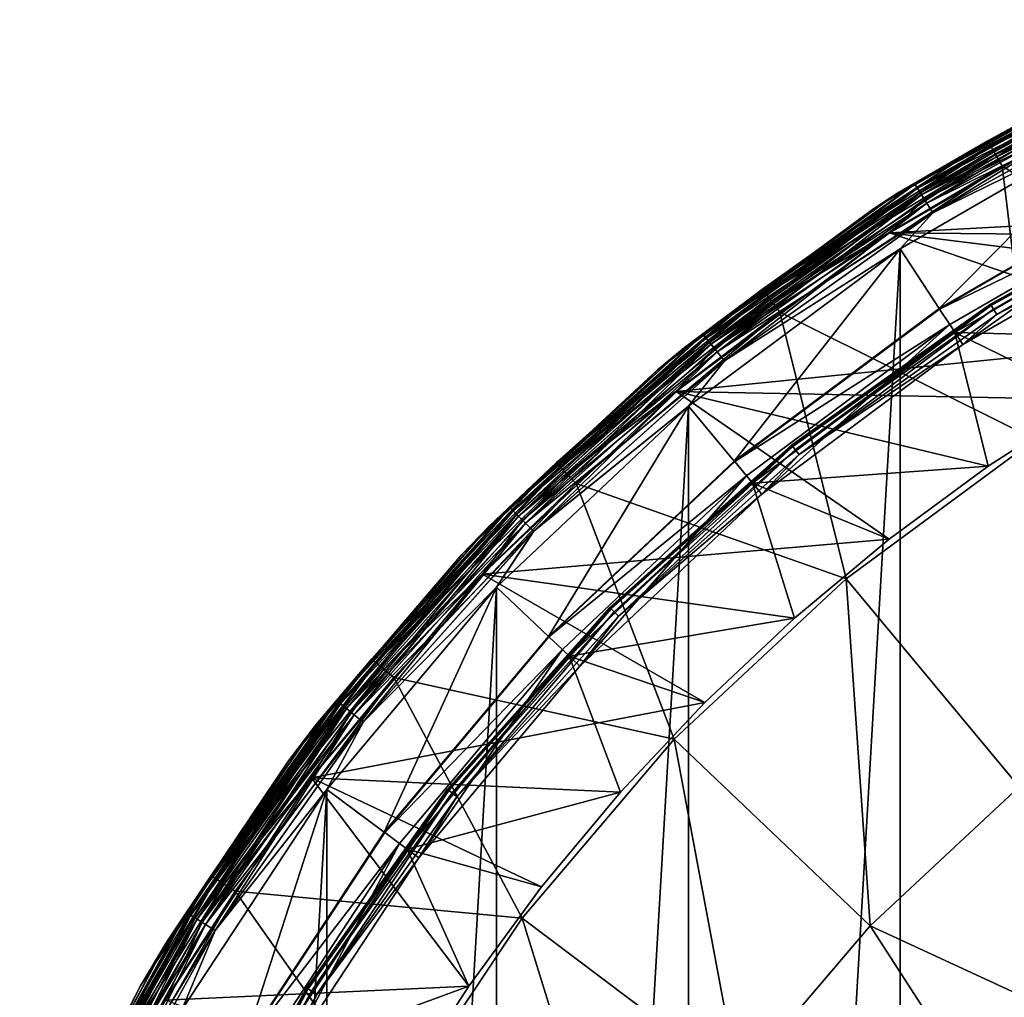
# Model space of a CAD drawing. Header units: metres. Extents: x -24 to 24, y -256 to 25.
# Tile 242 of 256: x -22 to -12, y 12 to 22. Entities that reach past the tile are written whole.
import ezdxf

# ---------------------------------------------------------------- set-up
doc = ezdxf.new("R2010")
doc.units = ezdxf.units.M
doc.layers.add('solid_DOMO_KURZ_SW0002', color=7, linetype='CONTINUOUS')

msp = doc.modelspace()

# ---------------------------------------------------------------- linework, layer by layer
at = {"layer": 'solid_DOMO_KURZ_SW0002'}
for points in [[(-9.610456, 22.241205, 163.569565), (-10.668837, 21.777016, 163.364487), (-12.131288, 20.972933, 163.569565)], [(-9.610456, 22.241205, 163.569565), (-12.131288, 20.972933, 163.569565), (-9.585423, 22.183273, 163.766495)], [(-12.131288, 20.972933, 163.569565), (-12.099689, 20.918304, 163.766495), (-9.585423, 22.183273, 163.766495)], [(-9.585423, 22.183273, 163.766495), (-12.099689, 20.918304, 163.766495), (-9.544859, 22.089396, 163.946243)], [(-12.099689, 20.918304, 163.766495), (-12.048484, 20.829781, 163.946243), (-9.544859, 22.089396, 163.946243)], [(-9.544859, 22.089396, 163.946243), (-12.048484, 20.829781, 163.946243), (-9.490557, 21.963728, 164.100952)], [(-12.048484, 20.829781, 163.946243), (-11.979939, 20.711279, 164.100952), (-9.490557, 21.963728, 164.100952)], [(-9.490557, 21.963728, 164.100952), (-11.979939, 20.711279, 164.100952), (-9.499424, 19.069353, 166.2836)], [(-13.07447, 20.423534, 163.364487), (-10.668837, 21.777016, 163.364487), (-10.88338, 21.670591, 151.100006)], [(-12.131288, 20.972933, 163.569565), (-10.668837, 21.777016, 163.364487), (-13.07447, 20.423534, 163.364487)], [(-10.515347, 21.835344, 151.007568), (-12.894012, 20.520702, 151.007568), (-10.88338, 21.670591, 151.100006)], [(-12.871354, 20.484642, 150.923813), (-12.894012, 20.520702, 151.007568), (-10.515347, 21.835344, 151.007568)], [(-12.892785, 20.518751, 148.128906), (-10.514347, 21.833267, 148.128906), (-10.88338, 21.670591, 148)], [(-10.492702, 21.788319, 148.249664), (-10.514347, 21.833267, 148.128906), (-12.892785, 20.518751, 148.128906)], [(-12.866242, 20.476509, 148.249664), (-10.492702, 21.788319, 148.249664), (-12.892785, 20.518751, 148.128906)], [(-12.892714, 20.518637, 0.37059), (-10.88338, 21.670591, 0.5), (-10.514289, 21.833145, 0.37059)], [(-12.892714, 20.518637, 0.37059), (-10.514289, 21.833145, 0.37059), (-12.866103, 20.476286, 0.249887)], [(-10.496869, 21.796974, 150.923813), (-12.871354, 20.484642, 150.923813), (-10.515347, 21.835344, 151.007568)], [(-12.836025, 20.428417, 150.857346), (-12.871354, 20.484642, 150.923813), (-10.496869, 21.796974, 150.923813)], [(-10.45822, 21.716719, 148.353363), (-10.492702, 21.788319, 148.249664), (-12.866242, 20.476509, 148.249664)], [(-10.514289, 21.833145, 0.37059), (-10.492588, 21.788082, 0.249887), (-12.866103, 20.476286, 0.249887)], [(-12.866103, 20.476286, 0.249887), (-10.492588, 21.788082, 0.249887), (-12.823765, 20.408905, 0.146262)], [(-10.468058, 21.737146, 150.857346), (-12.836025, 20.428417, 150.857346), (-10.496869, 21.796974, 150.923813)], [(-10.492588, 21.788082, 0.249887), (-10.458059, 21.716385, 0.146262), (-12.823765, 20.408905, 0.146262)], [(-13.325593, 20.26058, 0.5), (-13.325593, 20.26058, 148), (-10.88338, 21.670591, 148)], [(-12.892785, 20.518751, 148.128906), (-10.88338, 21.670591, 148), (-13.325593, 20.26058, 148)], [(-10.88338, 21.670591, 0.5), (-13.325593, 20.26058, 0.5), (-10.88338, 21.670591, 148)], [(-12.892714, 20.518637, 0.37059), (-13.325593, 20.26058, 0.5), (-10.88338, 21.670591, 0.5)], [(-13.07447, 20.423534, 163.364487), (-10.88338, 21.670591, 151.100006), (-13.325593, 20.26058, 151.100006)], [(-12.894012, 20.520702, 151.007568), (-13.325593, 20.26058, 151.100006), (-10.88338, 21.670591, 151.100006)], [(-12.823962, 20.409218, 148.353363), (-10.45822, 21.716719, 148.353363), (-12.866242, 20.476509, 148.249664)], [(-12.791491, 20.35754, 150.814682), (-12.836025, 20.428417, 150.857346), (-10.468058, 21.737146, 150.857346)], [(-10.413259, 21.623356, 148.432953), (-10.45822, 21.716719, 148.353363), (-12.823962, 20.409218, 148.353363)], [(-12.823765, 20.408905, 0.146262), (-10.458059, 21.716385, 0.146262), (-12.768589, 20.321093, 0.066791)], [(-10.431739, 21.661728, 150.814682), (-12.791491, 20.35754, 150.814682), (-10.468058, 21.737146, 150.857346)], [(-10.431739, 21.661728, 150.814682), (-10.746428, 21.403662, 150.800003), (-12.791491, 20.35754, 150.814682)], [(-10.458059, 21.716385, 0.146262), (-10.413062, 21.622946, 0.066791), (-12.768589, 20.321093, 0.066791)], [(-12.76883, 20.321476, 148.432953), (-10.413259, 21.623356, 148.432953), (-12.823962, 20.409218, 148.353363)], [(-10.360888, 21.514605, 148.482956), (-10.413259, 21.623356, 148.432953), (-12.76883, 20.321476, 148.432953)], [(-12.768589, 20.321093, 0.066791), (-10.413062, 21.622946, 0.066791), (-12.704343, 20.218845, 0.016902)], [(-10.413062, 21.622946, 0.066791), (-10.360668, 21.514149, 0.016902), (-12.704343, 20.218845, 0.016902)], [(-12.704612, 20.219275, 148.482956), (-10.360888, 21.514605, 148.482956), (-12.76883, 20.321476, 148.432953)], [(-12.704612, 20.219275, 148.482956), (-10.657049, 21.224745, 148.5), (-10.360888, 21.514605, 148.482956)], [(-12.704343, 20.218845, 0.016902), (-10.360668, 21.514149, 0.016902), (-10.657048, 21.224745)], [(-13.158819, 20.011194, 150.800003), (-10.746428, 21.403662, 150.800003), (-6.349883, 20.377438, 150.800003)], [(-12.791491, 20.35754, 150.814682), (-10.746428, 21.403662, 150.800003), (-13.158819, 20.011194, 150.800003)], [(-12.638706, 19.216219, 148.5), (-10.657049, 21.224745, 148.5), (-13.049229, 19.843893, 148.5)], [(-12.704612, 20.219275, 148.482956), (-13.049229, 19.843893, 148.5), (-10.657049, 21.224745, 148.5)], [(-13.049229, -19.843893), (-13.049229, 19.843895), (-10.657048, 21.224745)], [(-12.704343, 20.218845, 0.016902), (-10.657048, 21.224745), (-13.049229, 19.843895)], [(-10.657049, -21.224745), (-13.049229, -19.843893), (-10.657048, 21.224745)], [(-12.638706, 19.216219, 148.5), (-10.322381, 20.553551, 148.5), (-10.657049, 21.224745, 148.5)], [(-12.131288, 20.972933, 163.569565), (-13.07447, 20.423534, 163.364487), (-14.487558, 19.420164, 163.569565)], [(-12.131288, 20.972933, 163.569565), (-14.487558, 19.420164, 163.569565), (-12.099689, 20.918304, 163.766495)], [(-14.487558, 19.420164, 163.569565), (-14.449822, 19.369577, 163.766495), (-12.099689, 20.918304, 163.766495)], [(-12.099689, 20.918304, 163.766495), (-14.449822, 19.369577, 163.766495), (-12.048484, 20.829781, 163.946243)], [(-14.449822, 19.369577, 163.766495), (-14.388672, 19.287607, 163.946243), (-12.048484, 20.829781, 163.946243)], [(-12.048484, 20.829781, 163.946243), (-14.388672, 19.287607, 163.946243), (-11.979939, 20.711279, 164.100952)], [(-14.388672, 19.287607, 163.946243), (-14.306812, 19.177881, 164.100952), (-11.979939, 20.711279, 164.100952)], [(-11.979939, 20.711279, 164.100952), (-14.306812, 19.177881, 164.100952), (-11.634433, 17.847109, 166.2836)], [(-11.979939, 20.711279, 164.100952), (-11.634433, 17.847109, 166.2836), (-9.499424, 19.069353, 166.2836)], [(-12.894012, 20.520702, 151.007568), (-15.110527, 18.948002, 151.007568), (-13.325593, 20.26058, 151.100006)], [(-15.083974, 18.914705, 150.923813), (-15.110527, 18.948002, 151.007568), (-12.894012, 20.520702, 151.007568)], [(-15.10909, 18.946199, 148.128906), (-12.892785, 20.518751, 148.128906), (-13.325593, 20.26058, 148)], [(-12.866242, 20.476509, 148.249664), (-12.892785, 20.518751, 148.128906), (-15.10909, 18.946199, 148.128906)], [(-15.109005, 18.946093, 0.37059), (-13.325593, 20.26058, 0.5), (-12.892714, 20.518637, 0.37059)], [(-15.109005, 18.946093, 0.37059), (-12.892714, 20.518637, 0.37059), (-15.077821, 18.90699, 0.249887)], [(-12.871354, 20.484642, 150.923813), (-15.083974, 18.914705, 150.923813), (-12.894012, 20.520702, 151.007568)], [(-12.892714, 20.518637, 0.37059), (-12.866103, 20.476286, 0.249887), (-15.077821, 18.90699, 0.249887)], [(-12.635591, 19.211889, 148.805328), (-10.322381, 20.553551, 148.5), (-12.638706, 19.216219, 148.5)], [(-10.319892, 20.548838, 148.805328), (-10.322381, 20.553551, 148.5), (-12.635591, 19.211889, 148.805328)], [(-10.319892, 20.548838, 148.805328), (-12.635591, 19.211889, 148.805328), (-10.232553, 20.374857, 149)], [(-15.310709, 18.805443, 163.364487), (-13.07447, 20.423534, 163.364487), (-13.325593, 20.26058, 151.100006)], [(-14.487558, 19.420164, 163.569565), (-13.07447, 20.423534, 163.364487), (-15.310709, 18.805443, 163.364487)], [(-15.077984, 18.907194, 148.249664), (-12.866242, 20.476509, 148.249664), (-15.10909, 18.946199, 148.128906)], [(-15.042572, 18.862789, 150.857346), (-15.083974, 18.914705, 150.923813), (-12.871354, 20.484642, 150.923813)], [(-12.823962, 20.409218, 148.353363), (-12.866242, 20.476509, 148.249664), (-15.077984, 18.907194, 148.249664)], [(-15.077821, 18.90699, 0.249887), (-12.866103, 20.476286, 0.249887), (-15.028204, 18.844772, 0.146262)], [(-12.836025, 20.428417, 150.857346), (-15.042572, 18.862789, 150.857346), (-12.871354, 20.484642, 150.923813)], [(-14.990381, 18.797344, 150.814682), (-15.042572, 18.862789, 150.857346), (-12.836025, 20.428417, 150.857346)], [(-12.866103, 20.476286, 0.249887), (-12.823765, 20.408905, 0.146262), (-15.028204, 18.844772, 0.146262)], [(-12.791491, 20.35754, 150.814682), (-14.990381, 18.797344, 150.814682), (-12.836025, 20.428417, 150.857346)], [(-9.870751, 20.496826, 149.190216), (-12.103602, 19.262774, 149.190216), (-9.866117, 20.487204, 149.265182)], [(-12.094048, 19.247566, 149.116638), (-12.103602, 19.262774, 149.190216), (-9.870751, 20.496826, 149.190216)], [(-12.103602, 19.262774, 149.190216), (-12.09792, 19.253729, 149.265182), (-9.866117, 20.487204, 149.265182)], [(-9.866117, 20.487204, 149.265182), (-12.09792, 19.253729, 149.265182), (-10.188344, 20.286661, 149.33075)], [(-9.862959, 20.480646, 149.116638), (-12.094048, 19.247566, 149.116638), (-9.870751, 20.496826, 149.190216)], [(-12.070626, 19.210293, 149.055023), (-12.094048, 19.247566, 149.116638), (-9.862959, 20.480646, 149.116638)], [(-9.843859, 20.440983, 149.055023), (-12.070626, 19.210293, 149.055023), (-9.862959, 20.480646, 149.116638)], [(-9.843859, 20.440983, 149.055023), (-12.036696, 19.156292, 149.014191), (-12.070626, 19.210293, 149.055023)], [(-9.843859, 20.440983, 149.055023), (-9.816188, 20.383524, 149.014191), (-12.036696, 19.156292, 149.014191)], [(-15.028435, 18.845062, 148.353363), (-12.823962, 20.409218, 148.353363), (-15.077984, 18.907194, 148.249664)], [(-12.76883, 20.321476, 148.432953), (-12.823962, 20.409218, 148.353363), (-15.028435, 18.845062, 148.353363)], [(-14.963826, 18.764044, 148.432953), (-12.76883, 20.321476, 148.432953), (-15.028435, 18.845062, 148.353363)], [(-15.028204, 18.844772, 0.146262), (-12.823765, 20.408905, 0.146262), (-14.963543, 18.763689, 0.066791)], [(-12.791491, 20.35754, 150.814682), (-13.158819, 20.011194, 150.800003), (-14.990381, 18.797344, 150.814682)], [(-12.704612, 20.219275, 148.482956), (-12.76883, 20.321476, 148.432953), (-14.963826, 18.764044, 148.432953)], [(-12.823765, 20.408905, 0.146262), (-12.768589, 20.321093, 0.066791), (-14.963543, 18.763689, 0.066791)], [(-14.963543, 18.763689, 0.066791), (-12.768589, 20.321093, 0.066791), (-14.888253, 18.669279, 0.016902)], [(-12.768589, 20.321093, 0.066791), (-12.704343, 20.218845, 0.016902), (-14.888253, 18.669279, 0.016902)], [(-13.158819, 20.011194, 150.800003), (-6.349883, 20.377438, 150.800003), (-7.568638, 19.956869, 150.800003)], [(-12.635591, 19.211889, 148.805328), (-12.528657, 19.049221, 149), (-10.232553, 20.374857, 149)], [(-12.391427, 18.84025, 149), (-10.232553, 20.374857, 149), (-12.528657, 19.049221, 149)], [(-12.391427, 18.84025, 149), (-10.120421, 20.151417, 149), (-10.232553, 20.374857, 149)], [(-12.036696, 19.156292, 149.014191), (-9.816188, 20.383524, 149.014191), (-10.120421, 20.151417, 149)], [(-15.5876, 18.576578, 0.5), (-15.5876, 18.576578, 148), (-13.325593, 20.26058, 148)], [(-15.10909, 18.946199, 148.128906), (-13.325593, 20.26058, 148), (-15.5876, 18.576578, 148)], [(-13.325593, 20.26058, 0.5), (-15.5876, 18.576578, 0.5), (-13.325593, 20.26058, 148)], [(-15.109005, 18.946093, 0.37059), (-15.5876, 18.576578, 0.5), (-13.325593, 20.26058, 0.5)], [(-15.310709, 18.805443, 163.364487), (-13.325593, 20.26058, 151.100006), (-15.5876, 18.576578, 151.100006)], [(-15.110527, 18.948002, 151.007568), (-15.5876, 18.576578, 151.100006), (-13.325593, 20.26058, 151.100006)], [(-14.888568, 18.669674, 148.482956), (-12.704612, 20.219275, 148.482956), (-14.963826, 18.764044, 148.432953)], [(-14.888568, 18.669674, 148.482956), (-13.049229, 19.843893, 148.5), (-12.704612, 20.219275, 148.482956)], [(-14.888253, 18.669279, 0.016902), (-12.704343, 20.218845, 0.016902), (-13.049229, 19.843895)], [(-9.919003, 18.899057, 150.800003), (-10.188344, 20.286661, 149.33075), (-12.474591, 18.966694, 149.33075)], [(-12.09792, 19.253729, 149.265182), (-12.474591, 18.966694, 149.33075), (-10.188344, 20.286661, 149.33075)], [(-12.036696, 19.156292, 149.014191), (-10.120421, 20.151417, 149), (-12.391427, 18.84025, 149)], [(-15.393215, 18.348063, 150.800003), (-13.158819, 20.011194, 150.800003), (-9.919003, 18.899057, 150.800003)], [(-14.990381, 18.797344, 150.814682), (-13.158819, 20.011194, 150.800003), (-15.393215, 18.348063, 150.800003)], [(-13.158819, 20.011194, 150.800003), (-7.568638, 19.956869, 150.800003), (-8.759793, 19.463478, 150.800003)], [(-13.158819, 20.011194, 150.800003), (-8.759793, 19.463478, 150.800003), (-9.919003, 18.899057, 150.800003)], [(-15.264903, -18.194649), (-15.264902, 18.194649), (-13.049229, 19.843895)], [(-13.049229, -19.843893), (-15.264903, -18.194649), (-13.049229, 19.843895)], [(-14.784115, 17.619022, 148.5), (-13.049229, 19.843893, 148.5), (-15.264903, 18.194649, 148.5)], [(-14.888568, 18.669674, 148.482956), (-15.264903, 18.194649, 148.5), (-13.049229, 19.843893, 148.5)], [(-14.888253, 18.669279, 0.016902), (-13.049229, 19.843895), (-15.264902, 18.194649)], [(-14.784115, 17.619022, 148.5), (-12.638706, 19.216219, 148.5), (-13.049229, 19.843893, 148.5)], [(-14.487558, 19.420164, 163.569565), (-15.310709, 18.805443, 163.364487), (-16.647305, 17.603958, 163.569565)], [(-14.487558, 19.420164, 163.569565), (-16.647305, 17.603958, 163.569565), (-14.449822, 19.369577, 163.766495)], [(-16.647305, 17.603958, 163.569565), (-16.603943, 17.558104, 163.766495), (-14.449822, 19.369577, 163.766495)], [(-14.449822, 19.369577, 163.766495), (-16.603943, 17.558104, 163.766495), (-14.388672, 19.287607, 163.946243)], [(-16.603943, 17.558104, 163.766495), (-16.533676, 17.483799, 163.946243), (-14.388672, 19.287607, 163.946243)], [(-14.388672, 19.287607, 163.946243), (-16.533676, 17.483799, 163.946243), (-14.306812, 19.177881, 164.100952)], [(-16.533676, 17.483799, 163.946243), (-16.439613, 17.384335, 164.100952), (-14.306812, 19.177881, 164.100952)], [(-14.306812, 19.177881, 164.100952), (-16.439613, 17.384335, 164.100952), (-13.614305, 16.386885, 166.2836)], [(-14.780544, 17.615061, 148.805328), (-12.638706, 19.216219, 148.5), (-14.784115, 17.619022, 148.5)], [(-12.635591, 19.211889, 148.805328), (-12.638706, 19.216219, 148.5), (-14.780544, 17.615061, 148.805328)], [(-12.635591, 19.211889, 148.805328), (-14.780544, 17.615061, 148.805328), (-12.528657, 19.049221, 149)], [(-14.306812, 19.177881, 164.100952), (-13.614305, 16.386885, 166.2836), (-11.634433, 17.847109, 166.2836)], [(-12.103602, 19.262774, 149.190216), (-14.184243, 17.786478, 149.190216), (-12.09792, 19.253729, 149.265182)], [(-14.173047, 17.772438, 149.116638), (-14.184243, 17.786478, 149.190216), (-12.103602, 19.262774, 149.190216)], [(-14.184243, 17.786478, 149.190216), (-14.177585, 17.77813, 149.265182), (-12.09792, 19.253729, 149.265182)], [(-12.09792, 19.253729, 149.265182), (-14.177585, 17.77813, 149.265182), (-12.474591, 18.966694, 149.33075)], [(-12.094048, 19.247566, 149.116638), (-14.173047, 17.772438, 149.116638), (-12.103602, 19.262774, 149.190216)], [(-14.145599, 17.73802, 149.055023), (-14.173047, 17.772438, 149.116638), (-12.094048, 19.247566, 149.116638)], [(-12.070626, 19.210293, 149.055023), (-14.145599, 17.73802, 149.055023), (-12.094048, 19.247566, 149.116638)], [(-12.070626, 19.210293, 149.055023), (-14.105836, 17.688158, 149.014191), (-14.145599, 17.73802, 149.055023)], [(-12.070626, 19.210293, 149.055023), (-12.036696, 19.156292, 149.014191), (-14.105836, 17.688158, 149.014191)], [(-14.105836, 17.688158, 149.014191), (-12.036696, 19.156292, 149.014191), (-12.391427, 18.84025, 149)], [(-14.780544, 17.615061, 148.805328), (-14.655448, 17.465908, 149), (-12.528657, 19.049221, 149)], [(-14.494861, 17.274302, 149), (-12.528657, 19.049221, 149), (-14.655448, 17.465908, 149)], [(-14.494861, 17.274302, 149), (-12.391427, 18.84025, 149), (-12.528657, 19.049221, 149)], [(-15.110527, 18.948002, 151.007568), (-17.137018, 17.137018, 151.007568), (-15.5876, 18.576578, 151.100006)], [(-17.106905, 17.106905, 150.923813), (-17.137018, 17.137018, 151.007568), (-15.110527, 18.948002, 151.007568)], [(-17.135387, 17.135387, 148.128906), (-15.10909, 18.946199, 148.128906), (-15.5876, 18.576578, 148)], [(-15.077984, 18.907194, 148.249664), (-15.10909, 18.946199, 148.128906), (-17.135387, 17.135387, 148.128906)], [(-17.100111, 17.100111, 148.249664), (-15.077984, 18.907194, 148.249664), (-17.135387, 17.135387, 148.128906)], [(-17.135292, 17.135292, 0.37059), (-15.5876, 18.576578, 0.5), (-15.109005, 18.946093, 0.37059)], [(-17.135292, 17.135292, 0.37059), (-15.109005, 18.946093, 0.37059), (-17.099926, 17.099926, 0.249887)], [(-15.083974, 18.914705, 150.923813), (-17.106905, 17.106905, 150.923813), (-15.110527, 18.948002, 151.007568)], [(-17.05995, 17.05995, 150.857346), (-17.106905, 17.106905, 150.923813), (-15.083974, 18.914705, 150.923813)], [(-15.028435, 18.845062, 148.353363), (-15.077984, 18.907194, 148.249664), (-17.100111, 17.100111, 148.249664)], [(-15.109005, 18.946093, 0.37059), (-15.077821, 18.90699, 0.249887), (-17.099926, 17.099926, 0.249887)], [(-17.099926, 17.099926, 0.249887), (-15.077821, 18.90699, 0.249887), (-17.043655, 17.043655, 0.146262)], [(-15.042572, 18.862789, 150.857346), (-17.05995, 17.05995, 150.857346), (-15.083974, 18.914705, 150.923813)], [(-15.077821, 18.90699, 0.249887), (-15.028204, 18.844772, 0.146262), (-17.043655, 17.043655, 0.146262)], [(-15.393215, 18.348063, 150.800003), (-9.919003, 18.899057, 150.800003), (-11.041977, 18.265697, 150.800003)], [(-12.124719, 17.565653, 150.800003), (-12.474591, 18.966694, 149.33075), (-14.592141, 17.390238, 149.33075)], [(-14.177585, 17.77813, 149.265182), (-14.592141, 17.390238, 149.33075), (-12.474591, 18.966694, 149.33075)], [(-11.041977, 18.265697, 150.800003), (-9.919003, 18.899057, 150.800003), (-12.474591, 18.966694, 149.33075)], [(-12.124719, 17.565653, 150.800003), (-11.041977, 18.265697, 150.800003), (-12.474591, 18.966694, 149.33075)], [(-17.348581, 16.943708, 163.364487), (-15.310709, 18.805443, 163.364487), (-15.5876, 18.576578, 151.100006)], [(-16.647305, 17.603958, 163.569565), (-15.310709, 18.805443, 163.364487), (-17.348581, 16.943708, 163.364487)], [(-17.043917, 17.043917, 148.353363), (-15.028435, 18.845062, 148.353363), (-17.100111, 17.100111, 148.249664)], [(-17.000759, 17.000759, 150.814682), (-17.05995, 17.05995, 150.857346), (-15.042572, 18.862789, 150.857346)], [(-14.963826, 18.764044, 148.432953), (-15.028435, 18.845062, 148.353363), (-17.043917, 17.043917, 148.353363)], [(-16.970642, 16.970642, 148.432953), (-14.963826, 18.764044, 148.432953), (-17.043917, 17.043917, 148.353363)], [(-17.043655, 17.043655, 0.146262), (-15.028204, 18.844772, 0.146262), (-16.970322, 16.970322, 0.066791)], [(-14.990381, 18.797344, 150.814682), (-17.000759, 17.000759, 150.814682), (-15.042572, 18.862789, 150.857346)], [(-14.990381, 18.797344, 150.814682), (-15.393215, 18.348063, 150.800003), (-17.000759, 17.000759, 150.814682)], [(-14.888568, 18.669674, 148.482956), (-14.963826, 18.764044, 148.432953), (-16.970642, 16.970642, 148.432953)], [(-15.028204, 18.844772, 0.146262), (-14.963543, 18.763689, 0.066791), (-16.970322, 16.970322, 0.066791)], [(-16.970322, 16.970322, 0.066791), (-14.963543, 18.763689, 0.066791), (-16.884935, 16.884935, 0.016902)], [(-14.963543, 18.763689, 0.066791), (-14.888253, 18.669279, 0.016902), (-16.884935, 16.884935, 0.016902)], [(-14.105836, 17.688158, 149.014191), (-12.391427, 18.84025, 149), (-14.494861, 17.274302, 149)], [(-16.885292, 16.885292, 148.482956), (-14.888568, 18.669674, 148.482956), (-16.970642, 16.970642, 148.432953)], [(-16.885292, 16.885292, 148.482956), (-15.264903, 18.194649, 148.5), (-14.888568, 18.669674, 148.482956)], [(-16.884935, 16.884935, 0.016902), (-14.888253, 18.669279, 0.016902), (-15.264902, 18.194649)], [(-17.638811, 16.641359, 0.5), (-17.638811, 16.641359, 148), (-15.5876, 18.576578, 148)], [(-17.135387, 17.135387, 148.128906), (-15.5876, 18.576578, 148), (-17.638811, 16.641359, 148)], [(-15.5876, 18.576578, 0.5), (-17.638811, 16.641359, 0.5), (-15.5876, 18.576578, 148)], [(-17.135292, 17.135292, 0.37059), (-17.638811, 16.641359, 0.5), (-15.5876, 18.576578, 0.5)], [(-17.348581, 16.943708, 163.364487), (-15.5876, 18.576578, 151.100006), (-17.638811, 16.641359, 151.100006)], [(-17.137018, 17.137018, 151.007568), (-17.638811, 16.641359, 151.100006), (-15.5876, 18.576578, 151.100006)], [(-17.419401, 16.436756, 150.800003), (-15.393215, 18.348063, 150.800003), (-13.163158, 16.801554, 150.800003)], [(-17.000759, 17.000759, 150.814682), (-15.393215, 18.348063, 150.800003), (-17.419401, 16.436756, 150.800003)], [(-15.393215, 18.348063, 150.800003), (-11.041977, 18.265697, 150.800003), (-12.124719, 17.565653, 150.800003)], [(-15.393215, 18.348063, 150.800003), (-12.124719, 17.565653, 150.800003), (-13.163158, 16.801554, 150.800003)], [(-16.729593, 15.783558, 148.5), (-15.264903, 18.194649, 148.5), (-17.274113, 16.299311, 148.5)], [(-16.885292, 16.885292, 148.482956), (-17.274113, 16.299311, 148.5), (-15.264903, 18.194649, 148.5)], [(-17.274113, -16.299311), (-17.274113, 16.299311), (-15.264902, 18.194649)], [(-16.884935, 16.884935, 0.016902), (-15.264902, 18.194649), (-17.274113, 16.299311)], [(-15.264903, -18.194649), (-17.274113, -16.299311), (-15.264902, 18.194649)], [(-16.729593, 15.783558, 148.5), (-14.784115, 17.619022, 148.5), (-15.264903, 18.194649, 148.5)], [(-11.803401, 14.211059, 168.205948), (-11.634433, 17.847109, 166.2836), (-13.614305, 16.386885, 166.2836)], [(-14.184243, 17.786478, 149.190216), (-16.08651, 16.08651, 149.190216), (-14.177585, 17.77813, 149.265182)], [(-16.073811, 16.073811, 149.116638), (-16.08651, 16.08651, 149.190216), (-14.184243, 17.786478, 149.190216)], [(-16.08651, 16.08651, 149.190216), (-16.078959, 16.078959, 149.265182), (-14.177585, 17.77813, 149.265182)], [(-14.177585, 17.77813, 149.265182), (-16.078959, 16.078959, 149.265182), (-14.592141, 17.390238, 149.33075)], [(-14.173047, 17.772438, 149.116638), (-16.073811, 16.073811, 149.116638), (-14.184243, 17.786478, 149.190216)], [(-16.042683, 16.042683, 149.055023), (-16.073811, 16.073811, 149.116638), (-14.173047, 17.772438, 149.116638)], [(-14.145599, 17.73802, 149.055023), (-16.042683, 16.042683, 149.055023), (-14.173047, 17.772438, 149.116638)], [(-14.145599, 17.73802, 149.055023), (-15.997587, 15.997587, 149.014191), (-16.042683, 16.042683, 149.055023)], [(-14.145599, 17.73802, 149.055023), (-14.105836, 17.688158, 149.014191), (-15.997587, 15.997587, 149.014191)], [(-15.997587, 15.997587, 149.014191), (-14.105836, 17.688158, 149.014191), (-14.494861, 17.274302, 149)], [(-16.647305, 17.603958, 163.569565), (-17.348581, 16.943708, 163.364487), (-18.58123, 15.548954, 163.569565)], [(-16.647305, 17.603958, 163.569565), (-18.58123, 15.548954, 163.569565), (-16.603943, 17.558104, 163.766495)], [(-18.58123, 15.548954, 163.569565), (-18.532831, 15.508452, 163.766495), (-16.603943, 17.558104, 163.766495)], [(-16.603943, 17.558104, 163.766495), (-18.532831, 15.508452, 163.766495), (-16.533676, 17.483799, 163.946243)], [(-14.780544, 17.615061, 148.805328), (-14.784115, 17.619022, 148.5), (-16.729593, 15.783558, 148.5)], [(-14.780544, 17.615061, 148.805328), (-16.729593, 15.783558, 148.5), (-16.725775, 15.779839, 148.805328)], [(-14.780544, 17.615061, 148.805328), (-16.725775, 15.779839, 148.805328), (-14.655448, 17.465908, 149)], [(-13.163158, 16.801554, 150.800003), (-12.124719, 17.565653, 150.800003), (-14.592141, 17.390238, 149.33075)], [(-18.532831, 15.508452, 163.766495), (-18.454401, 15.442822, 163.946243), (-16.533676, 17.483799, 163.946243)], [(-16.533676, 17.483799, 163.946243), (-18.454401, 15.442822, 163.946243), (-16.439613, 17.384335, 164.100952)], [(-16.725775, 15.779839, 148.805328), (-16.584133, 15.646296, 149), (-14.655448, 17.465908, 149)], [(-16.402275, 15.474749, 149), (-14.655448, 17.465908, 149), (-16.584133, 15.646296, 149)], [(-16.402275, 15.474749, 149), (-14.494861, 17.274302, 149), (-14.655448, 17.465908, 149)], [(-18.454401, 15.442822, 163.946243), (-18.349411, 15.354969, 164.100952), (-16.439613, 17.384335, 164.100952)], [(-16.439613, 17.384335, 164.100952), (-18.349411, 15.354969, 164.100952), (-15.412642, 14.708154, 166.2836)], [(-14.153616, 15.976111, 150.800003), (-14.592141, 17.390238, 149.33075), (-16.512358, 15.578607, 149.33075)], [(-16.078959, 16.078959, 149.265182), (-16.512358, 15.578607, 149.33075), (-14.592141, 17.390238, 149.33075)], [(-16.439613, 17.384335, 164.100952), (-15.412642, 14.708154, 166.2836), (-13.614305, 16.386885, 166.2836)], [(-14.153616, 15.976111, 150.800003), (-13.163158, 16.801554, 150.800003), (-14.592141, 17.390238, 149.33075)], [(-15.997587, 15.997587, 149.014191), (-14.494861, 17.274302, 149), (-16.402275, 15.474749, 149)], [(-17.137018, 17.137018, 151.007568), (-18.948002, 15.110527, 151.007568), (-17.638811, 16.641359, 151.100006)], [(-18.914705, 15.083974, 150.923813), (-18.948002, 15.110527, 151.007568), (-17.137018, 17.137018, 151.007568)], [(-18.946199, 15.10909, 148.128906), (-17.135387, 17.135387, 148.128906), (-17.638811, 16.641359, 148)], [(-17.100111, 17.100111, 148.249664), (-17.135387, 17.135387, 148.128906), (-18.946199, 15.10909, 148.128906)], [(-18.946093, 15.109005, 0.37059), (-17.638811, 16.641359, 0.5), (-17.135292, 17.135292, 0.37059)], [(-18.946093, 15.109005, 0.37059), (-17.135292, 17.135292, 0.37059), (-18.90699, 15.077821, 0.249887)], [(-17.106905, 17.106905, 150.923813), (-18.914705, 15.083974, 150.923813), (-17.137018, 17.137018, 151.007568)], [(-17.135292, 17.135292, 0.37059), (-17.099926, 17.099926, 0.249887), (-18.90699, 15.077821, 0.249887)], [(-18.907194, 15.077984, 148.249664), (-17.100111, 17.100111, 148.249664), (-18.946199, 15.10909, 148.128906)], [(-18.862789, 15.042572, 150.857346), (-18.914705, 15.083974, 150.923813), (-17.106905, 17.106905, 150.923813)], [(-17.043917, 17.043917, 148.353363), (-17.100111, 17.100111, 148.249664), (-18.907194, 15.077984, 148.249664)], [(-18.845062, 15.028435, 148.353363), (-17.043917, 17.043917, 148.353363), (-18.907194, 15.077984, 148.249664)], [(-18.90699, 15.077821, 0.249887), (-17.099926, 17.099926, 0.249887), (-18.844772, 15.028204, 0.146262)], [(-17.05995, 17.05995, 150.857346), (-18.862789, 15.042572, 150.857346), (-17.106905, 17.106905, 150.923813)], [(-18.797344, 14.990381, 150.814682), (-18.862789, 15.042572, 150.857346), (-17.05995, 17.05995, 150.857346)], [(-16.970642, 16.970642, 148.432953), (-17.043917, 17.043917, 148.353363), (-18.845062, 15.028435, 148.353363)], [(-17.099926, 17.099926, 0.249887), (-17.043655, 17.043655, 0.146262), (-18.844772, 15.028204, 0.146262)], [(-18.844772, 15.028204, 0.146262), (-17.043655, 17.043655, 0.146262), (-18.763689, 14.963543, 0.066791)], [(-17.000759, 17.000759, 150.814682), (-18.797344, 14.990381, 150.814682), (-17.05995, 17.05995, 150.857346)], [(-17.043655, 17.043655, 0.146262), (-16.970322, 16.970322, 0.066791), (-18.763689, 14.963543, 0.066791)], [(-19.161684, 14.862448, 163.364487), (-17.348581, 16.943708, 163.364487), (-17.638811, 16.641359, 151.100006)], [(-18.58123, 15.548954, 163.569565), (-17.348581, 16.943708, 163.364487), (-19.161684, 14.862448, 163.364487)], [(-18.764044, 14.963826, 148.432953), (-16.970642, 16.970642, 148.432953), (-18.845062, 15.028435, 148.353363)], [(-17.000759, 17.000759, 150.814682), (-17.419401, 16.436756, 150.800003), (-18.797344, 14.990381, 150.814682)], [(-16.885292, 16.885292, 148.482956), (-16.970642, 16.970642, 148.432953), (-18.764044, 14.963826, 148.432953)], [(-18.763689, 14.963543, 0.066791), (-16.970322, 16.970322, 0.066791), (-18.669279, 14.888253, 0.016902)], [(-16.970322, 16.970322, 0.066791), (-16.884935, 16.884935, 0.016902), (-18.669279, 14.888253, 0.016902)], [(-18.669674, 14.888568, 148.482956), (-16.885292, 16.885292, 148.482956), (-18.764044, 14.963826, 148.432953)], [(-18.669674, 14.888568, 148.482956), (-17.274113, 16.299311, 148.5), (-16.885292, 16.885292, 148.482956)], [(-18.669279, 14.888253, 0.016902), (-16.884935, 16.884935, 0.016902), (-17.274113, 16.299311)], [(-17.419401, 16.436756, 150.800003), (-13.163158, 16.801554, 150.800003), (-14.153616, 15.976111, 150.800003)], [(-19.451487, 14.481096, 0.5), (-19.451487, 14.481096, 148), (-17.638811, 16.641359, 148)], [(-18.946199, 15.10909, 148.128906), (-17.638811, 16.641359, 148), (-19.451487, 14.481096, 148)], [(-17.638811, 16.641359, 0.5), (-19.451487, 14.481096, 0.5), (-17.638811, 16.641359, 148)], [(-18.946093, 15.109005, 0.37059), (-19.451487, 14.481096, 0.5), (-17.638811, 16.641359, 0.5)], [(-19.161684, 14.862448, 163.364487), (-17.638811, 16.641359, 151.100006), (-19.451487, 14.481096, 151.100006)], [(-18.948002, 15.110527, 151.007568), (-19.451487, 14.481096, 151.100006), (-17.638811, 16.641359, 151.100006)], [(-19.209969, 14.303133, 150.800003), (-17.419401, 16.436756, 150.800003), (-15.092398, 15.092398, 150.800003)], [(-18.797344, 14.990381, 150.814682), (-17.419401, 16.436756, 150.800003), (-19.209969, 14.303133, 150.800003)], [(-17.419401, 16.436756, 150.800003), (-14.153616, 15.976111, 150.800003), (-15.092398, 15.092398, 150.800003)], [(-18.448833, 13.734648, 148.5), (-17.274113, 16.299311, 148.5), (-19.049681, 14.183517, 148.5)], [(-18.669674, 14.888568, 148.482956), (-19.049681, 14.183517, 148.5), (-17.274113, 16.299311, 148.5)], [(-19.049681, -14.183517), (-19.049681, 14.183517), (-17.274113, 16.299311)], [(-18.669279, 14.888253, 0.016902), (-17.274113, 16.299311), (-19.049681, 14.183517)], [(-17.274113, -16.299311), (-19.049681, -14.183517), (-17.274113, 16.299311)], [(-18.448833, 13.734648, 148.5), (-16.729593, 15.783558, 148.5), (-17.274113, 16.299311, 148.5)], [(-13.362696, 12.755893, 168.205948), (-13.614305, 16.386885, 166.2836), (-15.412642, 14.708154, 166.2836)], [(-13.362696, 12.755893, 168.205948), (-11.803401, 14.211059, 168.205948), (-13.614305, 16.386885, 166.2836)], [(-16.08651, 16.08651, 149.190216), (-17.786478, 14.184243, 149.190216), (-16.078959, 16.078959, 149.265182)], [(-17.772438, 14.173047, 149.116638), (-17.786478, 14.184243, 149.190216), (-16.08651, 16.08651, 149.190216)], [(-16.073811, 16.073811, 149.116638), (-17.772438, 14.173047, 149.116638), (-16.08651, 16.08651, 149.190216)], [(-17.786478, 14.184243, 149.190216), (-17.77813, 14.177585, 149.265182), (-16.078959, 16.078959, 149.265182)], [(-16.078959, 16.078959, 149.265182), (-17.77813, 14.177585, 149.265182), (-16.512358, 15.578607, 149.33075)], [(-17.73802, 14.145599, 149.055023), (-17.772438, 14.173047, 149.116638), (-16.073811, 16.073811, 149.116638)], [(-16.042683, 16.042683, 149.055023), (-17.73802, 14.145599, 149.055023), (-16.073811, 16.073811, 149.116638)], [(-16.042683, 16.042683, 149.055023), (-17.688158, 14.105836, 149.014191), (-17.73802, 14.145599, 149.055023)], [(-16.042683, 16.042683, 149.055023), (-15.997587, 15.997587, 149.014191), (-17.688158, 14.105836, 149.014191)], [(-17.688158, 14.105836, 149.014191), (-15.997587, 15.997587, 149.014191), (-16.402275, 15.474749, 149)], [(-15.092398, 15.092398, 150.800003), (-14.153616, 15.976111, 150.800003), (-16.512358, 15.578607, 149.33075)], [(-16.725775, 15.779839, 148.805328), (-16.729593, 15.783558, 148.5), (-18.448833, 13.734648, 148.5)], [(-16.725775, 15.779839, 148.805328), (-18.448833, 13.734648, 148.5), (-18.444696, 13.73128, 148.805328)], [(-16.725775, 15.779839, 148.805328), (-18.444696, 13.73128, 148.805328), (-16.584133, 15.646296, 149)], [(-18.444696, 13.73128, 148.805328), (-18.28854, 13.615037, 149), (-16.584133, 15.646296, 149)], [(-18.087877, 13.465926, 149), (-16.584133, 15.646296, 149), (-18.28854, 13.615037, 149)], [(-15.976111, 14.153616, 150.800003), (-16.512358, 15.578607, 149.33075), (-18.209272, 13.556301, 149.33075)], [(-17.77813, 14.177585, 149.265182), (-18.209272, 13.556301, 149.33075), (-16.512358, 15.578607, 149.33075)], [(-18.087877, 13.465926, 149), (-16.402275, 15.474749, 149), (-16.584133, 15.646296, 149)], [(-15.976111, 14.153616, 150.800003), (-15.092398, 15.092398, 150.800003), (-16.512358, 15.578607, 149.33075)], [(-18.58123, 15.548954, 163.569565), (-19.161684, 14.862448, 163.364487), (-20.2631, 13.283029, 163.569565)], [(-18.58123, 15.548954, 163.569565), (-20.2631, 13.283029, 163.569565), (-18.532831, 15.508452, 163.766495)], [(-20.2631, 13.283029, 163.569565), (-20.21032, 13.248429, 163.766495), (-18.532831, 15.508452, 163.766495)], [(-18.532831, 15.508452, 163.766495), (-20.21032, 13.248429, 163.766495), (-18.454401, 15.442822, 163.946243)], [(-17.688158, 14.105836, 149.014191), (-16.402275, 15.474749, 149), (-18.087877, 13.465926, 149)], [(-20.21032, 13.248429, 163.766495), (-20.124792, 13.192364, 163.946243), (-18.454401, 15.442822, 163.946243)], [(-18.454401, 15.442822, 163.946243), (-20.124792, 13.192364, 163.946243), (-18.349411, 15.354969, 164.100952)], [(-20.124792, 13.192364, 163.946243), (-20.0103, 13.117313, 164.100952), (-18.349411, 15.354969, 164.100952)], [(-18.349411, 15.354969, 164.100952), (-20.0103, 13.117313, 164.100952), (-17.005461, 12.833301, 166.2836)], [(-18.349411, 15.354969, 164.100952), (-17.005461, 12.833301, 166.2836), (-15.412642, 14.708154, 166.2836)], [(-18.948002, 15.110527, 151.007568), (-20.520702, 12.894012, 151.007568), (-19.451487, 14.481096, 151.100006)], [(-20.484642, 12.871354, 150.923813), (-20.520702, 12.894012, 151.007568), (-18.948002, 15.110527, 151.007568)], [(-20.518751, 12.892785, 148.128906), (-18.946199, 15.10909, 148.128906), (-19.451487, 14.481096, 148)], [(-18.907194, 15.077984, 148.249664), (-18.946199, 15.10909, 148.128906), (-20.518751, 12.892785, 148.128906)], [(-20.476509, 12.866242, 148.249664), (-18.907194, 15.077984, 148.249664), (-20.518751, 12.892785, 148.128906)], [(-20.518637, 12.892714, 0.37059), (-19.451487, 14.481096, 0.5), (-18.946093, 15.109005, 0.37059)], [(-20.518637, 12.892714, 0.37059), (-18.946093, 15.109005, 0.37059), (-20.476286, 12.866103, 0.249887)], [(-18.914705, 15.083974, 150.923813), (-20.484642, 12.871354, 150.923813), (-18.948002, 15.110527, 151.007568)], [(-20.428417, 12.836025, 150.857346), (-20.484642, 12.871354, 150.923813), (-18.914705, 15.083974, 150.923813)], [(-18.845062, 15.028435, 148.353363), (-18.907194, 15.077984, 148.249664), (-20.476509, 12.866242, 148.249664)], [(-18.946093, 15.109005, 0.37059), (-18.90699, 15.077821, 0.249887), (-20.476286, 12.866103, 0.249887)], [(-20.476286, 12.866103, 0.249887), (-18.90699, 15.077821, 0.249887), (-20.408905, 12.823765, 0.146262)], [(-18.862789, 15.042572, 150.857346), (-20.428417, 12.836025, 150.857346), (-18.914705, 15.083974, 150.923813)], [(-18.90699, 15.077821, 0.249887), (-18.844772, 15.028204, 0.146262), (-20.408905, 12.823765, 0.146262)], [(-19.209969, 14.303133, 150.800003), (-15.092398, 15.092398, 150.800003), (-15.976111, 14.153616, 150.800003)], [(-20.409218, 12.823962, 148.353363), (-18.845062, 15.028435, 148.353363), (-20.476509, 12.866242, 148.249664)], [(-20.35754, 12.791491, 150.814682), (-20.428417, 12.836025, 150.857346), (-18.862789, 15.042572, 150.857346)], [(-18.764044, 14.963826, 148.432953), (-18.845062, 15.028435, 148.353363), (-20.409218, 12.823962, 148.353363)], [(-20.321476, 12.76883, 148.432953), (-18.764044, 14.963826, 148.432953), (-20.409218, 12.823962, 148.353363)], [(-20.408905, 12.823765, 0.146262), (-18.844772, 15.028204, 0.146262), (-20.321093, 12.768589, 0.066791)], [(-18.797344, 14.990381, 150.814682), (-20.35754, 12.791491, 150.814682), (-18.862789, 15.042572, 150.857346)], [(-18.797344, 14.990381, 150.814682), (-19.209969, 14.303133, 150.800003), (-20.35754, 12.791491, 150.814682)], [(-18.669674, 14.888568, 148.482956), (-18.764044, 14.963826, 148.432953), (-20.321476, 12.76883, 148.432953)], [(-18.844772, 15.028204, 0.146262), (-18.763689, 14.963543, 0.066791), (-20.321093, 12.768589, 0.066791)], [(-20.321093, 12.768589, 0.066791), (-18.763689, 14.963543, 0.066791), (-20.218845, 12.704343, 0.016902)], [(-18.763689, 14.963543, 0.066791), (-18.669279, 14.888253, 0.016902), (-20.218845, 12.704343, 0.016902)], [(-20.726526, 12.58863, 163.364487), (-19.161684, 14.862448, 163.364487), (-19.451487, 14.481096, 151.100006)], [(-20.2631, 13.283029, 163.569565), (-19.161684, 14.862448, 163.364487), (-20.726526, 12.58863, 163.364487)], [(-20.219275, 12.704612, 148.482956), (-18.669674, 14.888568, 148.482956), (-20.321476, 12.76883, 148.432953)], [(-20.219275, 12.704612, 148.482956), (-19.049681, 14.183517, 148.5), (-18.669674, 14.888568, 148.482956)], [(-20.218845, 12.704343, 0.016902), (-18.669279, 14.888253, 0.016902), (-19.049681, 14.183517)], [(-14.743877, 11.130702, 168.205948), (-15.412642, 14.708154, 166.2836), (-17.005461, 12.833301, 166.2836)], [(-14.743877, 11.130702, 168.205948), (-13.362696, 12.755893, 168.205948), (-15.412642, 14.708154, 166.2836)], [(-21.001116, 12.125, 0.5), (-21.001116, 12.125, 148), (-19.451487, 14.481096, 148)], [(-20.518751, 12.892785, 148.128906), (-19.451487, 14.481096, 148), (-21.001116, 12.125, 148)], [(-19.451487, 14.481096, 0.5), (-21.001116, 12.125, 0.5), (-19.451487, 14.481096, 148)], [(-20.518637, 12.892714, 0.37059), (-21.001116, 12.125, 0.5), (-19.451487, 14.481096, 0.5)], [(-20.726526, 12.58863, 163.364487), (-19.451487, 14.481096, 151.100006), (-21.001116, 12.125, 151.100006)], [(-20.520702, 12.894012, 151.007568), (-21.001116, 12.125, 151.100006), (-19.451487, 14.481096, 151.100006)], [(-20.740698, 11.976058, 150.800003), (-19.209969, 14.303133, 150.800003), (-17.565653, 12.124719, 150.800003)], [(-20.35754, 12.791491, 150.814682), (-19.209969, 14.303133, 150.800003), (-20.740698, 11.976058, 150.800003)], [(-19.209969, 14.303133, 150.800003), (-15.976111, 14.153616, 150.800003), (-16.801554, 13.163158, 150.800003)], [(-19.209969, 14.303133, 150.800003), (-16.801554, 13.163158, 150.800003), (-17.565653, 12.124719, 150.800003)], [(-19.918585, 11.5, 148.5), (-19.049681, 14.183517, 148.5), (-20.567593, 11.875884, 148.5)], [(-20.219275, 12.704612, 148.482956), (-20.567593, 11.875884, 148.5), (-19.049681, 14.183517, 148.5)], [(-20.567593, -11.875884), (-20.567593, 11.875884), (-19.049681, 14.183517)], [(-20.218845, 12.704343, 0.016902), (-19.049681, 14.183517), (-20.567593, 11.875884)], [(-19.049681, -14.183517), (-20.567593, -11.875884), (-19.049681, 14.183517)], [(-19.918585, 11.5, 148.5), (-18.448833, 13.734648, 148.5), (-19.049681, 14.183517, 148.5)], [(-17.786478, 14.184243, 149.190216), (-19.262774, 12.103602, 149.190216), (-17.77813, 14.177585, 149.265182)], [(-19.247566, 12.094048, 149.116638), (-19.262774, 12.103602, 149.190216), (-17.786478, 14.184243, 149.190216)], [(-19.262774, 12.103602, 149.190216), (-19.253729, 12.09792, 149.265182), (-17.77813, 14.177585, 149.265182)], [(-17.77813, 14.177585, 149.265182), (-19.253729, 12.09792, 149.265182), (-18.209272, 13.556301, 149.33075)], [(-17.772438, 14.173047, 149.116638), (-19.247566, 12.094048, 149.116638), (-17.786478, 14.184243, 149.190216)], [(-19.210293, 12.070626, 149.055023), (-19.247566, 12.094048, 149.116638), (-17.772438, 14.173047, 149.116638)], [(-17.73802, 14.145599, 149.055023), (-19.210293, 12.070626, 149.055023), (-17.772438, 14.173047, 149.116638)], [(-17.73802, 14.145599, 149.055023), (-19.156292, 12.036696, 149.014191), (-19.210293, 12.070626, 149.055023)], [(-17.73802, 14.145599, 149.055023), (-17.688158, 14.105836, 149.014191), (-19.156292, 12.036696, 149.014191)], [(-16.801554, 13.163158, 150.800003), (-15.976111, 14.153616, 150.800003), (-18.209272, 13.556301, 149.33075)], [(-10.446832, 11.407947, 169.842682), (-11.803401, 14.211059, 168.205948), (-13.362696, 12.755893, 168.205948)], [(-19.156292, 12.036696, 149.014191), (-17.688158, 14.105836, 149.014191), (-18.087877, 13.465926, 149)], [(-18.444696, 13.73128, 148.805328), (-18.448833, 13.734648, 148.5), (-19.918585, 11.5, 148.5)], [(-18.444696, 13.73128, 148.805328), (-19.918585, 11.5, 148.5), (-19.914061, 11.497177, 148.805328)], [(-18.444696, 13.73128, 148.805328), (-19.914061, 11.497177, 148.805328), (-18.28854, 13.615037, 149)], [(-19.914061, 11.497177, 148.805328), (-19.745478, 11.399823, 149), (-18.28854, 13.615037, 149)], [(-19.528873, 11.275, 149), (-18.28854, 13.615037, 149), (-19.745478, 11.399823, 149)], [(-19.528873, 11.275, 149), (-18.087877, 13.465926, 149), (-18.28854, 13.615037, 149)], [(-17.565653, 12.124719, 150.800003), (-18.209272, 13.556301, 149.33075), (-19.659939, 11.350671, 149.33075)], [(-19.253729, 12.09792, 149.265182), (-19.659939, 11.350671, 149.33075), (-18.209272, 13.556301, 149.33075)], [(-17.565653, 12.124719, 150.800003), (-16.801554, 13.163158, 150.800003), (-18.209272, 13.556301, 149.33075)], [(-19.156292, 12.036696, 149.014191), (-18.087877, 13.465926, 149), (-19.528873, 11.275, 149)], [(-20.2631, 13.283029, 163.569565), (-20.726526, 12.58863, 163.364487), (-21.670101, 10.836919, 163.569565)], [(-20.2631, 13.283029, 163.569565), (-21.670101, 10.836919, 163.569565), (-20.21032, 13.248429, 163.766495)], [(-21.670101, 10.836919, 163.569565), (-21.613657, 10.808691, 163.766495), (-20.21032, 13.248429, 163.766495)], [(-20.21032, 13.248429, 163.766495), (-21.613657, 10.808691, 163.766495), (-20.124792, 13.192364, 163.946243)], [(-21.613657, 10.808691, 163.766495), (-21.522188, 10.76295, 163.946243), (-20.124792, 13.192364, 163.946243)], [(-20.124792, 13.192364, 163.946243), (-21.522188, 10.76295, 163.946243), (-20.0103, 13.117313, 164.100952)], [(-21.522188, 10.76295, 163.946243), (-21.399746, 10.701721, 164.100952), (-20.0103, 13.117313, 164.100952)], [(-20.0103, 13.117313, 164.100952), (-21.399746, 10.701721, 164.100952), (-18.371525, 10.787325, 166.2836)], [(-20.0103, 13.117313, 164.100952), (-18.371525, 10.787325, 166.2836), (-17.005461, 12.833301, 166.2836)], [(-20.520702, 12.894012, 151.007568), (-21.835344, 10.515347, 151.007568), (-21.001116, 12.125, 151.100006)], [(-21.796974, 10.496869, 150.923813), (-21.835344, 10.515347, 151.007568), (-20.520702, 12.894012, 151.007568)], [(-21.833267, 10.514347, 148.128906), (-20.518751, 12.892785, 148.128906), (-21.001116, 12.125, 148)], [(-20.476509, 12.866242, 148.249664), (-20.518751, 12.892785, 148.128906), (-21.833267, 10.514347, 148.128906)], [(-21.833145, 10.514289, 0.37059), (-21.001116, 12.125, 0.5), (-20.518637, 12.892714, 0.37059)], [(-21.833145, 10.514289, 0.37059), (-20.518637, 12.892714, 0.37059), (-21.788082, 10.492588, 0.249887)], [(-20.484642, 12.871354, 150.923813), (-21.796974, 10.496869, 150.923813), (-20.520702, 12.894012, 151.007568)], [(-20.518637, 12.892714, 0.37059), (-20.476286, 12.866103, 0.249887), (-21.788082, 10.492588, 0.249887)], [(-21.788319, 10.492702, 148.249664), (-20.476509, 12.866242, 148.249664), (-21.833267, 10.514347, 148.128906)], [(-21.737146, 10.468058, 150.857346), (-21.796974, 10.496869, 150.923813), (-20.484642, 12.871354, 150.923813)], [(-20.409218, 12.823962, 148.353363), (-20.476509, 12.866242, 148.249664), (-21.788319, 10.492702, 148.249664)], [(-21.716719, 10.45822, 148.353363), (-20.409218, 12.823962, 148.353363), (-21.788319, 10.492702, 148.249664)], [(-21.788082, 10.492588, 0.249887), (-20.476286, 12.866103, 0.249887), (-21.716385, 10.458059, 0.146262)], [(-20.428417, 12.836025, 150.857346), (-21.737146, 10.468058, 150.857346), (-20.484642, 12.871354, 150.923813)], [(-21.661728, 10.431739, 150.814682), (-21.737146, 10.468058, 150.857346), (-20.428417, 12.836025, 150.857346)], [(-20.321476, 12.76883, 148.432953), (-20.409218, 12.823962, 148.353363), (-21.716719, 10.45822, 148.353363)], [(-20.476286, 12.866103, 0.249887), (-20.408905, 12.823765, 0.146262), (-21.716385, 10.458059, 0.146262)], [(-21.716385, 10.458059, 0.146262), (-20.408905, 12.823765, 0.146262), (-21.622946, 10.413062, 0.066791)], [(-20.35754, 12.791491, 150.814682), (-21.661728, 10.431739, 150.814682), (-20.428417, 12.836025, 150.857346)], [(-20.35754, 12.791491, 150.814682), (-20.740698, 11.976058, 150.800003), (-21.661728, 10.431739, 150.814682)], [(-20.408905, 12.823765, 0.146262), (-20.321093, 12.768589, 0.066791), (-21.622946, 10.413062, 0.066791)], [(-15.928535, 9.357148, 168.205948), (-17.005461, 12.833301, 166.2836), (-18.371525, 10.787325, 166.2836)], [(-15.928535, 9.357148, 168.205948), (-14.743877, 11.130702, 168.205948), (-17.005461, 12.833301, 166.2836)], [(-21.623356, 10.413259, 148.432953), (-20.321476, 12.76883, 148.432953), (-21.716719, 10.45822, 148.353363)], [(-20.219275, 12.704612, 148.482956), (-20.321476, 12.76883, 148.432953), (-21.623356, 10.413259, 148.432953)], [(-21.514605, 10.360888, 148.482956), (-20.219275, 12.704612, 148.482956), (-21.623356, 10.413259, 148.432953)], [(-21.622946, 10.413062, 0.066791), (-20.321093, 12.768589, 0.066791), (-21.514149, 10.360668, 0.016902)], [(-21.514605, 10.360888, 148.482956), (-20.567593, 11.875884, 148.5), (-20.219275, 12.704612, 148.482956)], [(-20.321093, 12.768589, 0.066791), (-20.218845, 12.704343, 0.016902), (-21.514149, 10.360668, 0.016902)], [(-21.514149, 10.360668, 0.016902), (-20.218845, 12.704343, 0.016902), (-20.567593, 11.875884)], [(-11.677403, 10.144742, 169.842682), (-13.362696, 12.755893, 168.205948), (-14.743877, 11.130702, 168.205948)], [(-11.677403, 10.144742, 169.842682), (-10.446832, 11.407947, 169.842682), (-13.362696, 12.755893, 168.205948)], [(-22.022835, 10.151711, 163.364487), (-20.726526, 12.58863, 163.364487), (-21.001116, 12.125, 151.100006)], [(-21.670101, 10.836919, 163.569565), (-20.726526, 12.58863, 163.364487), (-22.022835, 10.151711, 163.364487)], [(-22.266741, 9.604935, 0.5), (-22.266741, 9.604935, 148), (-21.001116, 12.125, 148)], [(-21.833267, 10.514347, 148.128906), (-21.001116, 12.125, 148), (-22.266741, 9.604935, 148)], [(-21.001116, 12.125, 0.5), (-22.266741, 9.604935, 0.5), (-21.001116, 12.125, 148)], [(-21.833145, 10.514289, 0.37059), (-22.266741, 9.604935, 0.5), (-21.001116, 12.125, 0.5)], [(-22.022835, 10.151711, 163.364487), (-21.001116, 12.125, 151.100006), (-22.266741, 9.604935, 151.100006)], [(-21.835344, 10.515347, 151.007568), (-22.266741, 9.604935, 151.100006), (-21.001116, 12.125, 151.100006)], [(-20.740698, 11.976058, 150.800003), (-17.565653, 12.124719, 150.800003), (-18.265697, 11.041977, 150.800003)], [(-19.262774, 12.103602, 149.190216), (-20.496826, 9.870751, 149.190216), (-19.253729, 12.09792, 149.265182)], [(-20.480646, 9.862959, 149.116638), (-20.496826, 9.870751, 149.190216), (-19.262774, 12.103602, 149.190216)], [(-20.496826, 9.870751, 149.190216), (-20.487204, 9.866117, 149.265182), (-19.253729, 12.09792, 149.265182)], [(-19.253729, 12.09792, 149.265182), (-20.487204, 9.866117, 149.265182), (-19.659939, 11.350671, 149.33075)], [(-19.247566, 12.094048, 149.116638), (-20.480646, 9.862959, 149.116638), (-19.262774, 12.103602, 149.190216)], [(-20.440983, 9.843859, 149.055023), (-20.480646, 9.862959, 149.116638), (-19.247566, 12.094048, 149.116638)], [(-19.210293, 12.070626, 149.055023), (-20.440983, 9.843859, 149.055023), (-19.247566, 12.094048, 149.116638)], [(-19.210293, 12.070626, 149.055023), (-20.383524, 9.816188, 149.014191), (-20.440983, 9.843859, 149.055023)], [(-19.210293, 12.070626, 149.055023), (-19.156292, 12.036696, 149.014191), (-20.383524, 9.816188, 149.014191)], [(-18.265697, 11.041977, 150.800003), (-17.565653, 12.124719, 150.800003), (-19.659939, 11.350671, 149.33075)], [(-20.383524, 9.816188, 149.014191), (-19.156292, 12.036696, 149.014191), (-19.528873, 11.275, 149)]]:
    msp.add_3dface(points, dxfattribs=at)

doc.saveas('drawing.dxf')
